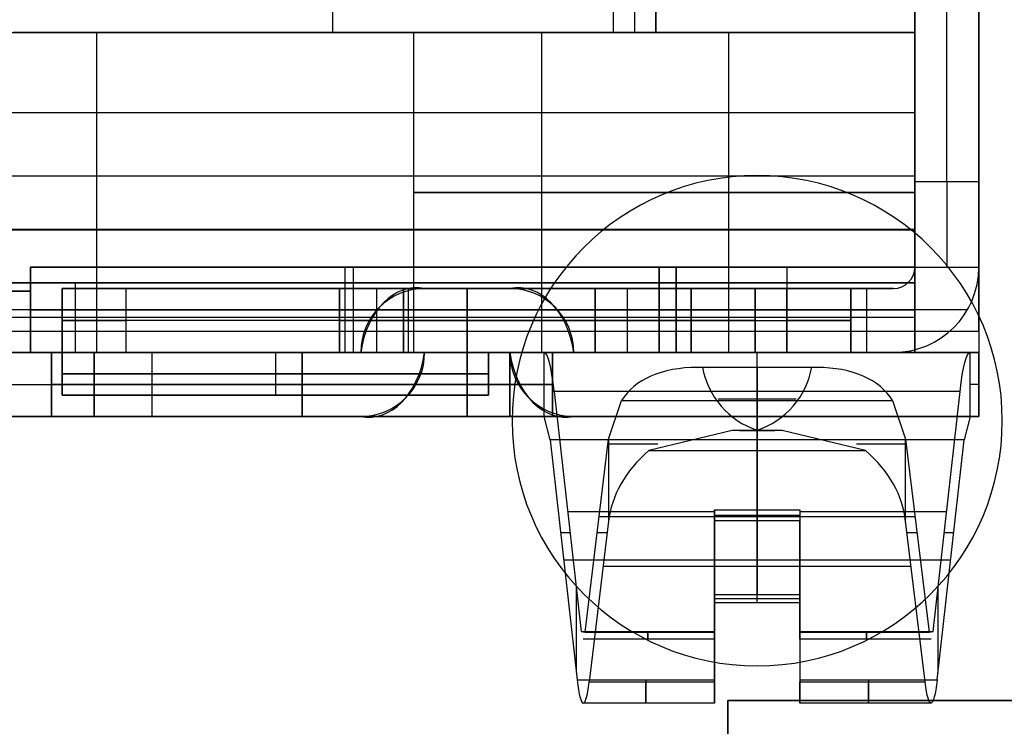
# Model space of a CAD drawing. Extents: x -64 to 57, y 4 to 161.
# Tile 25 of 256: x -50.68 to -46.06, y 29.65 to 32.97. Entities that reach past the tile are written whole.
import ezdxf

# ---------------------------------------------------------------- set-up
doc = ezdxf.new("R2010")
doc.units = 0
doc.layers.add('DEFAULT', color=7, linetype='CONTINUOUS')

msp = doc.modelspace()

# ---------------------------------------------------------------- linework, layer by layer
at = {"layer": 'DEFAULT'}
for p, q in [((-46.1771, 31.5065, 52.7366), (-46.1771, 43.8065, 52.7366)), ((-46.1771, 43.8065, 53.0366), (-46.1771, 31.5065, 53.0366)), ((-48.7771, 31.7065, 46.1166), (-48.7771, 31.7065, 45.7166)), ((-48.7771, 31.7065, 45.7166), (-48.3771, 31.7065, 45.7166)), ((-48.7771, 31.7065, 46.1166), (-48.3771, 31.7065, 46.1166)), ((-48.7771, 31.7065, 45.9166), (-48.3771, 31.7065, 45.9166)), ((-48.5771, 31.7065, 45.7166), (-48.5771, 31.7065, 46.1166)), ((-48.3771, 31.7065, 45.7166), (-48.3771, 31.7065, 46.1166)), ((-62.8671, 31.5065, 53.0366), (-46.1771, 31.5065, 53.0366)), ((-62.8671, 31.5065, 52.7366), (-46.1771, 31.5065, 52.7366)), ((-46.1771, 31.4065, 52.6366), (-62.8671, 31.4065, 52.6366)), ((-62.8671, 31.4065, 45.0666), (-46.1771, 31.4065, 45.0666)), ((-51.8971, 31.4065, 37.4966), (-48.2171, 31.4065, 37.4966)), ((-50.5271, 31.4065, 40.7866), (-50.5271, 31.4065, 41.8366)), ((-50.5271, 31.4065, 49.0366), (-50.5271, 31.4065, 50.0866)), ((-50.5271, 31.4065, 40.7866), (-50.5271, 31.1065, 40.7866)), ((-50.5271, 31.1065, 41.8366), (-50.5271, 31.4065, 41.8366)), ((-50.5271, 31.4065, 49.0366), (-50.5271, 31.1065, 49.0366)), ((-50.5271, 31.1065, 50.0866), (-50.5271, 31.4065, 50.0866)), ((-50.5271, 31.4065, 41.3116), (-50.5271, 31.1065, 41.3116)), ((-50.5271, 31.4065, 49.5616), (-50.5271, 31.1065, 49.5616)), ((-48.3771, 31.4065, 40.5866), (-50.3271, 31.4065, 40.5866)), ((-50.3271, 31.4065, 42.0366), (-48.3771, 31.4065, 42.0366)), ((-48.3771, 31.4065, 48.8366), (-50.3271, 31.4065, 48.8366)), ((-50.3271, 31.4065, 50.2866), (-48.3771, 31.4065, 50.2866)), ((-50.3271, 31.1065, 42.0366), (-50.3271, 31.4065, 42.0366)), ((-50.3271, 31.4065, 40.5866), (-50.3271, 31.1065, 40.5866)), ((-50.3271, 31.1065, 50.2866), (-50.3271, 31.4065, 50.2866)), ((-50.3271, 31.1065, 48.8366), (-50.3271, 31.4065, 48.8366)), ((-50.0571, 31.4065, 37.4966), (-50.0571, 31.1065, 37.4966)), ((-49.3521, 31.4065, 42.0366), (-49.3521, 31.1065, 42.0366)), ((-49.3521, 31.1065, 40.5866), (-49.3521, 31.4065, 40.5866)), ((-49.3521, 31.4065, 50.2866), (-49.3521, 31.1065, 50.2866)), ((-49.3521, 31.4065, 48.8366), (-49.3521, 31.1065, 48.8366)), ((-48.0771, 31.4065, 45.4166), (-49.0771, 31.4065, 45.4166)), ((-49.0771, 31.4065, 46.4166), (-48.0771, 31.4065, 46.4166)), ((-49.0771, 31.4065, 45.4166), (-49.0771, 31.4065, 46.4166)), ((-48.7771, 31.4065, 46.1166), (-48.3771, 31.4065, 46.1166)), ((-48.7771, 31.4065, 45.7166), (-48.7771, 31.4065, 46.1166)), ((-48.3771, 31.4065, 45.7166), (-48.7771, 31.4065, 45.7166)), ((-48.7771, 31.4065, 45.9166), (-48.3771, 31.4065, 45.9166)), ((-48.5771, 31.4065, 45.7166), (-48.5771, 31.4065, 46.1166)), ((-48.3771, 31.1065, 40.5866), (-48.3771, 31.4065, 40.5866)), ((-48.3771, 31.4065, 42.0366), (-48.3771, 31.1065, 42.0366)), ((-48.3771, 31.4065, 48.8366), (-48.3771, 31.1065, 48.8366)), ((-48.3771, 31.4065, 50.2866), (-48.3771, 31.1065, 50.2866)), ((-48.3771, 31.4065, 46.1166), (-48.3771, 31.4065, 45.7166)), ((-48.2171, 31.4065, 37.4966), (-46.2171, 31.4065, 37.4966)), ((-48.2171, 31.1065, 37.4966), (-48.2171, 31.4065, 37.4966)), ((-48.1771, 31.4065, 41.8366), (-48.1771, 31.4065, 40.7866)), ((-48.1771, 31.4065, 50.0866), (-48.1771, 31.4065, 49.0366)), ((-48.1771, 31.4065, 41.8366), (-48.1771, 31.1065, 41.8366)), ((-48.1771, 31.1065, 40.7866), (-48.1771, 31.4065, 40.7866)), ((-48.1771, 31.4065, 50.0866), (-48.1771, 31.1065, 50.0866)), ((-48.1771, 31.1065, 49.0366), (-48.1771, 31.4065, 49.0366)), ((-48.1771, 31.4065, 41.3116), (-48.1771, 31.1065, 41.3116)), ((-48.1771, 31.4065, 49.5616), (-48.1771, 31.1065, 49.5616)), ((-48.0771, 31.4065, 46.4166), (-48.0771, 31.4065, 45.4166)), ((-46.2171, 31.1065, 37.4966), (-46.2171, 31.4065, 37.4966)), ((-46.1771, 31.1065, 37.5766), (-46.1771, 31.4065, 37.5766)), ((-46.1771, 31.4065, 37.5766), (-46.1771, 31.4065, 52.6366)), ((-46.1771, 31.4065, 45.3066), (-46.1771, 31.1065, 45.3066)), ((-47.4973, 31.3359, 33.8152), (-47.4735, 31.3375, 33.8053)), ((-46.937, 31.3359, 33.8152), (-47.4973, 31.3359, 33.8152)), ((-47.4857, 31.3367, 33.8103), (-46.9486, 31.3367, 33.8103)), ((-47.4735, 31.3375, 33.8053), (-46.9608, 31.3375, 33.8053)), ((-47.2171, 31.3359, 33.8152), (-47.2171, 31.3375, 33.8053)), ((-47.2171, 31.0415, 33.7567), (-47.2171, 31.3375, 33.8053)), ((-46.9608, 31.3375, 33.8053), (-46.937, 31.3359, 33.8152)), ((-51.8971, 31.2565, 37.4966), (-48.2171, 31.2565, 37.4966)), ((-50.5271, 31.2565, 41.8366), (-50.5271, 31.2565, 40.7866)), ((-50.5271, 31.2565, 50.0866), (-50.5271, 31.2565, 49.0366)), ((-48.3771, 31.2565, 42.0366), (-50.3271, 31.2565, 42.0366)), ((-50.3271, 31.2565, 40.5866), (-48.3771, 31.2565, 40.5866)), ((-50.3271, 31.2565, 50.2866), (-48.3771, 31.2565, 50.2866)), ((-50.3271, 31.2565, 48.8366), (-48.3771, 31.2565, 48.8366)), ((-48.1771, 31.2565, 40.7866), (-48.1771, 31.2565, 41.8366)), ((-48.1771, 31.2565, 49.0366), (-48.1771, 31.2565, 50.0866)), ((-46.2651, 31.2234, 37.0055), (-48.1692, 31.2234, 37.0055)), ((-48.1692, 31.2234, 37.0055), (-48.0424, 30.098, 35.7065)), ((-47.4001, 31.1895, 33.781), (-47.0342, 31.1895, 33.781)), ((-47.2171, 31.2234, 37.0055), (-47.2171, 30.6682, 36.3646)), ((-46.3918, 30.098, 35.7065), (-46.2651, 31.2234, 37.0055)), ((-47.9138, 30.9993, 34.3887), (-47.8528, 31.1804, 34.1635)), ((-47.8528, 31.1804, 34.1635), (-46.5815, 31.1804, 34.1635)), ((-47.2171, 30.6167, 34.8646), (-47.2171, 31.1804, 34.1635)), ((-46.5815, 31.1804, 34.1635), (-46.5205, 30.9993, 34.3887)), ((-46.1771, 31.1065, 52.6366), (-62.8671, 31.1065, 52.6366)), ((-62.8671, 31.1065, 45.0666), (-46.1771, 31.1065, 45.0666)), ((-51.8971, 31.1065, 37.4966), (-48.2171, 31.1065, 37.4966)), ((-50.5271, 31.1065, 49.0366), (-50.5271, 31.1065, 50.0866)), ((-50.5271, 31.1065, 40.7866), (-50.5271, 31.1065, 41.8366)), ((-50.3271, 31.1065, 50.2866), (-48.3771, 31.1065, 50.2866)), ((-48.3771, 31.1065, 48.8366), (-50.3271, 31.1065, 48.8366)), ((-50.3271, 31.1065, 42.0366), (-48.3771, 31.1065, 42.0366)), ((-48.3771, 31.1065, 40.5866), (-50.3271, 31.1065, 40.5866)), ((-49.0771, 31.1065, 45.4166), (-49.0771, 31.1065, 46.4166)), ((-49.0771, 31.1065, 46.4166), (-48.0771, 31.1065, 46.4166)), ((-48.0771, 31.1065, 45.4166), (-49.0771, 31.1065, 45.4166)), ((-48.2171, 31.1065, 37.4966), (-46.2171, 31.1065, 37.4966)), ((-48.1884, 30.9966, 37.2019), (-48.2171, 31.1065, 37.4966)), ((-48.1771, 31.1065, 50.0866), (-48.1771, 31.1065, 49.0366)), ((-48.1771, 31.1065, 41.8366), (-48.1771, 31.1065, 40.7866)), ((-48.0771, 31.1065, 46.4166), (-48.0771, 31.1065, 45.4166)), ((-46.2171, 31.1065, 37.4966), (-46.2459, 30.9966, 37.2019)), ((-46.1771, 31.1065, 52.6366), (-46.1771, 31.1065, 37.5766)), ((-48.0237, 30.0945, 35.5143), (-47.9138, 30.9993, 34.3887)), ((-47.9138, 30.9993, 34.3887), (-47.9138, 30.6144, 34.3887)), ((-47.3343, 31.0399, 33.7666), (-47.7256, 30.9465, 33.9755)), ((-47.2171, 31.0415, 33.7567), (-47.3343, 31.0399, 33.7666)), ((-47.1, 31.0399, 33.7666), (-47.3343, 31.0399, 33.7666)), ((-47.3001, 31.0407, 33.7616), (-47.1342, 31.0407, 33.7616)), ((-47.1, 31.0399, 33.7666), (-47.2171, 31.0415, 33.7567)), ((-47.2171, 31.0399, 33.7666), (-47.2171, 31.0415, 33.7567)), ((-46.7087, 30.9465, 33.9755), (-47.1, 31.0399, 33.7666)), ((-46.5205, 30.6144, 34.3887), (-46.5205, 30.9993, 34.3887)), ((-46.5205, 30.9993, 34.3887), (-46.4106, 30.0945, 35.5143)), ((-46.2459, 30.9966, 37.2019), (-48.1884, 30.9966, 37.2019)), ((-48.1884, 30.9966, 37.2019), (-48.0616, 29.8713, 35.9029)), ((-47.2171, 30.9966, 37.2019), (-47.2171, 30.2713, 36.3646)), ((-46.3727, 29.8713, 35.9029), (-46.2459, 30.9966, 37.2019)), ((-47.7256, 30.9465, 33.9755), (-46.7087, 30.9465, 33.9755)), ((-47.2171, 30.2318, 34.8646), (-47.2171, 30.9465, 33.9755)), ((-48.1058, 30.6607, 36.356), (-47.4171, 30.6607, 36.356)), ((-47.9578, 30.6374, 34.8389), (-46.4765, 30.6374, 34.8389)), ((-47.4171, 30.6682, 36.3646), (-47.0171, 30.6682, 36.3646)), ((-47.4171, 30.2588, 35.8921), (-47.4171, 30.6682, 36.3646)), ((-47.4171, 30.6682, 36.3646), (-47.4171, 30.6167, 34.8646)), ((-47.4171, 30.6425, 35.6146), (-47.4171, 30.2516, 35.6146)), ((-47.4171, 30.6425, 35.6146), (-47.0171, 30.6425, 35.6146)), ((-47.2171, 30.6167, 34.8646), (-47.2171, 30.6682, 36.3646)), ((-47.0171, 30.6682, 36.3646), (-47.0171, 30.2588, 35.8921)), ((-47.0171, 30.6682, 36.3646), (-47.0171, 30.6167, 34.8646)), ((-47.0171, 30.6607, 36.356), (-46.3285, 30.6607, 36.356)), ((-47.0171, 30.6425, 35.6146), (-47.0171, 30.2516, 35.6146)), ((-47.9138, 30.6144, 34.3887), (-48.0053, 29.8607, 35.3263)), ((-47.4171, 30.6167, 34.8646), (-47.4171, 30.244, 35.3283)), ((-47.0171, 30.6167, 34.8646), (-47.4171, 30.6167, 34.8646)), ((-47.0171, 30.244, 35.3283), (-47.0171, 30.6167, 34.8646)), ((-46.4289, 29.8607, 35.3263), (-46.5205, 30.6144, 34.3887)), ((-48.1395, 30.5623, 36.7006), (-48.0948, 30.5623, 36.2424)), ((-47.9669, 30.5623, 34.9323), (-47.9202, 30.5623, 34.4535)), ((-46.5141, 30.5623, 34.4535), (-46.4674, 30.5623, 34.9323)), ((-46.3395, 30.5623, 36.2424), (-46.2948, 30.5623, 36.7006)), ((-47.4171, 30.4561, 36.1198), (-47.4171, 30.4561, 35.0645)), ((-47.0171, 30.4561, 36.1198), (-47.0171, 30.4561, 35.0645)), ((-48.125, 30.4339, 36.5524), (-46.3093, 30.4339, 36.5524)), ((-47.9394, 30.4036, 34.6509), (-46.4949, 30.4036, 34.6509)), ((-48.0655, 30.3026, 35.9426), (-48.0655, 29.9057, 35.9426)), ((-47.4171, 29.8713, 35.9029), (-47.4171, 30.2713, 36.3646)), ((-47.4171, 30.2713, 36.3646), (-47.0171, 30.2713, 36.3646)), ((-47.4171, 30.2588, 35.8921), (-47.4171, 30.2713, 36.3646)), ((-47.4171, 30.098, 35.7065), (-47.4171, 30.2588, 35.8921)), ((-47.4171, 30.244, 35.3283), (-47.4171, 30.2588, 35.8921)), ((-47.2171, 30.2318, 34.8646), (-47.2171, 30.2713, 36.3646)), ((-47.0171, 30.2713, 36.3646), (-47.0171, 29.8713, 35.9029)), ((-47.0171, 30.2713, 36.3646), (-47.0171, 30.2588, 35.8921)), ((-47.0171, 30.2588, 35.8921), (-47.0171, 30.098, 35.7065)), ((-47.0171, 30.244, 35.3283), (-47.0171, 30.2588, 35.8921)), ((-46.3688, 30.3026, 35.9426), (-46.3688, 29.9057, 35.9426)), ((-47.4171, 30.2516, 35.6146), (-47.0171, 30.2516, 35.6146)), ((-47.4171, 30.2318, 34.8646), (-47.4171, 30.244, 35.3283)), ((-47.4171, 30.244, 35.3283), (-47.4171, 30.0945, 35.5143)), ((-47.0171, 30.2318, 34.8646), (-47.4171, 30.2318, 34.8646)), ((-47.4171, 29.8607, 35.3263), (-47.4171, 30.2318, 34.8646)), ((-47.0171, 30.244, 35.3283), (-47.0171, 30.2318, 34.8646)), ((-47.0171, 30.0945, 35.5143), (-47.0171, 30.244, 35.3283)), ((-47.0171, 30.2318, 34.8646), (-47.0171, 29.8607, 35.3263)), ((-48.0424, 30.098, 35.7065), (-47.4171, 30.098, 35.7065)), ((-48.0424, 30.098, 35.7065), (-48.0237, 30.0945, 35.5143)), ((-48.0237, 30.0945, 35.5143), (-47.4171, 30.0945, 35.5143)), ((-47.0171, 30.098, 35.7065), (-46.3918, 30.098, 35.7065)), ((-47.0171, 30.0945, 35.5143), (-46.4106, 30.0945, 35.5143)), ((-46.4106, 30.0945, 35.5143), (-46.3918, 30.098, 35.7065)), ((-47.4171, 30.0614, 35.6083), (-48.0329, 30.0614, 35.6083)), ((-47.4171, 30.0615, 35.6146), (-47.4171, 29.7615, 35.6146)), ((-47.0171, 30.0615, 35.6146), (-47.0171, 29.7615, 35.6146)), ((-46.4014, 30.0614, 35.6083), (-47.0171, 30.0614, 35.6083)), ((-47.4171, 29.9483, 35.2173), (-47.4171, 29.9483, 35.9919)), ((-47.0171, 29.9483, 35.9919), (-47.0171, 29.9483, 35.2173)), ((-48.0616, 29.8713, 35.9029), (-47.4171, 29.8713, 35.9029)), ((-48.0053, 29.8607, 35.3263), (-47.4171, 29.8607, 35.3263)), ((-47.0171, 29.8713, 35.9029), (-46.3727, 29.8713, 35.9029)), ((-47.0171, 29.8607, 35.3263), (-46.4289, 29.8607, 35.3263)), ((-47.4171, 29.7614, 35.6083), (-48.0329, 29.7614, 35.6083)), ((-46.4014, 29.7614, 35.6083), (-47.0171, 29.7614, 35.6083))]:
    msp.add_line(p, q, dxfattribs=at)
at = {"layer": 'DEFAULT', "color": 254}
for p, q in [((-46.4771, 43.5065, 39.2316), (-46.4771, 31.8065, 39.2316)), ((-46.4771, 31.8065, 45.7841), (-46.4771, 43.5065, 45.7841)), ((-46.1771, 31.8065, 39.2316), (-46.1771, 43.5065, 39.2316)), ((-46.1771, 31.8065, 45.7841), (-46.1771, 43.5065, 45.7841)), ((-47.8921, 42.4065, 52.3366), (-47.8921, 32.9065, 52.3366)), ((-47.7921, 42.4065, 52.2366), (-47.7921, 32.9065, 52.2366)), ((-47.6921, 32.9065, 51.4966), (-47.6921, 42.4065, 51.4966)), ((-47.6921, 32.9065, 52.1366), (-47.6921, 42.4065, 52.1366)), ((-47.6921, 42.4065, 51.8166), (-47.6921, 32.9065, 51.8166)), ((-46.4771, 32.2065, 52.3366), (-46.4771, 34.1565, 52.3366)), ((-46.3271, 32.2065, 52.3366), (-46.3271, 34.1565, 52.3366)), ((-46.1771, 34.1565, 52.3366), (-46.1771, 32.2065, 52.3366)), ((-49.2096, 33.8154, 40.0966), (-49.2096, 32.9065, 40.0966)), ((-46.4771, 32.9065, 40.0966), (-46.4771, 33.6315, 40.0966)), ((-46.4771, 33.6315, 38.0966), (-46.4771, 32.2337, 38.0966)), ((-51.9421, 32.9065, 51.4966), (-48.7679, 32.9065, 51.4966)), ((-51.9421, 32.9065, 40.0966), (-46.4771, 32.9065, 40.0966)), ((-51.9421, 32.9065, 45.7966), (-46.4771, 32.9065, 45.7966)), ((-50.7071, 32.9065, 52.3366), (-47.8921, 32.9065, 52.3366)), ((-46.4771, 32.9065, 52.7366), (-50.7071, 32.9065, 52.7366)), ((-50.3171, 32.9065, 52.7366), (-50.3171, 31.6065, 52.7366)), ((-49.2096, 32.9065, 40.0966), (-49.2096, 32.9065, 51.4966)), ((-48.8271, 31.4065, 51.2366), (-48.8271, 32.9065, 51.2366)), ((-48.7679, 32.9065, 51.4966), (-47.6921, 32.9065, 51.4966)), ((-47.6921, 32.9065, 51.6666), (-48.6456, 32.9065, 51.6666)), ((-48.5921, 32.9065, 52.3366), (-48.5921, 32.9065, 52.7366)), ((-48.23, 32.9065, 51.4966), (-48.23, 32.9065, 51.8366)), ((-47.6921, 32.9065, 51.8366), (-48.2271, 32.9065, 51.8366)), ((-46.4771, 32.9065, 50.6366), (-48.2271, 32.9065, 50.6366)), ((-48.2271, 31.4065, 50.6366), (-48.2271, 32.9065, 50.6366)), ((-48.2271, 31.4065, 51.8366), (-48.2271, 32.9065, 51.8366)), ((-47.8921, 32.9065, 52.3366), (-47.6921, 32.9065, 52.1366)), ((-47.8421, 32.9065, 52.2866), (-46.4771, 32.9065, 52.2866)), ((-47.6921, 32.9065, 51.8366), (-47.6921, 32.9065, 52.1366)), ((-47.6921, 32.9065, 51.4966), (-47.6921, 32.9065, 51.8366)), ((-47.6921, 32.9065, 51.8366), (-46.4771, 32.9065, 51.8366)), ((-47.3521, 32.9065, 50.6366), (-47.3521, 31.8065, 50.6366)), ((-47.3521, 32.9065, 51.8366), (-47.3521, 31.4065, 51.8366)), ((-46.4771, 32.9065, 40.0966), (-46.4771, 32.9065, 50.6366)), ((-46.4771, 32.9065, 50.6366), (-46.4771, 31.8065, 50.6366)), ((-46.4771, 32.9065, 51.8366), (-46.4771, 32.9065, 52.7366)), ((-46.4771, 32.9065, 52.7366), (-46.4771, 31.6065, 52.7366)), ((-46.4771, 32.9065, 51.8366), (-46.4771, 31.4065, 51.8366)), ((-46.4771, 32.9065, 44.1666), (-46.4771, 31.8065, 44.1666)), ((-46.4771, 32.9065, 52.2866), (-46.4771, 31.4065, 52.2866)), ((-54.1571, 32.5315, 52.7366), (-46.4771, 32.5315, 52.7366)), ((-46.4771, 32.519, 50.6366), (-46.4771, 32.519, 38.0966)), ((-46.4771, 32.2337, 38.0966), (-59.2471, 32.2337, 38.0966)), ((-46.4771, 32.2337, 37.6966), (-59.2471, 32.2337, 37.6966)), ((-46.4771, 32.2337, 37.8966), (-59.2471, 32.2337, 37.8966)), ((-46.4771, 32.2337, 37.6966), (-46.4771, 31.7337, 37.6966)), ((-46.4771, 32.2337, 38.0966), (-46.4771, 32.2337, 37.6966)), ((-46.1771, 32.2065, 52.3366), (-46.4771, 32.2065, 52.3366)), ((-48.2271, 32.1565, 50.6366), (-46.4771, 32.1565, 50.6366)), ((-46.4771, 32.1565, 51.8366), (-48.2271, 32.1565, 51.8366)), ((-46.4771, 32.1565, 52.7366), (-46.4771, 32.1565, 51.8366)), ((-46.4771, 31.9815, 46.6666), (-62.6771, 31.9815, 46.6666)), ((-62.6771, 31.9815, 45.1666), (-46.4771, 31.9815, 45.1666)), ((-46.4771, 31.9815, 45.9166), (-62.6771, 31.9815, 45.9166)), ((-46.4771, 31.9837, 37.6966), (-54.3571, 31.9837, 37.6966)), ((-46.4771, 31.9815, 46.6666), (-46.4771, 31.8065, 46.6666)), ((-46.4771, 31.9815, 45.1666), (-46.4771, 31.9815, 46.6666)), ((-46.4771, 31.8065, 45.1666), (-46.4771, 31.9815, 45.1666)), ((-47.5971, 31.8065, 48.3366), (-50.6271, 31.8065, 48.3366)), ((-50.6271, 31.8065, 48.3366), (-50.6271, 31.8065, 46.6666)), ((-50.6271, 31.8065, 46.6666), (-46.4771, 31.8065, 46.6666)), ((-46.4771, 31.8065, 45.1666), (-50.6271, 31.8065, 45.1666)), ((-50.6271, 31.8065, 45.1666), (-50.6271, 31.8065, 43.5166)), ((-50.6271, 31.8065, 43.5166), (-47.6771, 31.8065, 43.5166)), ((-50.6271, 31.4065, 48.3366), (-50.6271, 31.8065, 48.3366)), ((-50.6271, 31.8065, 46.6666), (-50.6271, 31.4065, 46.6666)), ((-50.6271, 31.4065, 43.5166), (-50.6271, 31.8065, 43.5166)), ((-50.6271, 31.4065, 45.1666), (-50.6271, 31.8065, 45.1666)), ((-50.6271, 31.8065, 47.5016), (-50.6271, 31.4065, 47.5016)), ((-50.6271, 31.8065, 44.3416), (-50.6271, 31.4065, 44.3416)), ((-49.1521, 31.8065, 43.5166), (-49.1521, 31.4065, 43.5166)), ((-49.1121, 31.8065, 48.3366), (-49.1121, 31.4065, 48.3366)), ((-48.5521, 31.8065, 46.6666), (-48.5521, 31.8065, 48.3366)), ((-48.5521, 31.8065, 43.5166), (-48.5521, 31.8065, 45.1666)), ((-47.6771, 31.8065, 39.0166), (-46.4771, 31.8065, 39.0166)), ((-47.6771, 31.8065, 43.5166), (-47.6771, 31.8065, 39.0166)), ((-47.6771, 31.4065, 39.0166), (-47.6771, 31.8065, 39.0166)), ((-47.6771, 31.4065, 43.5166), (-47.6771, 31.8065, 43.5166)), ((-46.4771, 31.8065, 42.0916), (-47.6771, 31.8065, 42.0916)), ((-47.6771, 31.8065, 41.2666), (-47.6771, 31.4065, 41.2666)), ((-47.5971, 31.8065, 50.6366), (-47.5971, 31.4065, 50.6366)), ((-46.4771, 31.8065, 50.6366), (-47.5971, 31.8065, 50.6366)), ((-47.5971, 31.8065, 50.6366), (-47.5971, 31.8065, 48.3366)), ((-47.5971, 31.4065, 48.3366), (-47.5971, 31.8065, 48.3366)), ((-46.4771, 31.8065, 48.6516), (-47.5971, 31.8065, 48.6516)), ((-47.5971, 31.8065, 49.4866), (-47.5971, 31.4065, 49.4866)), ((-47.0771, 31.8065, 39.0166), (-47.0771, 31.4065, 39.0166)), ((-46.4771, 31.8065, 39.2316), (-46.4771, 31.8065, 51.9366)), ((-46.4771, 31.8065, 51.9366), (-46.1771, 31.8065, 51.9366)), ((-46.4771, 31.8065, 46.6666), (-46.4771, 31.8065, 50.6366)), ((-46.4771, 31.8065, 39.0166), (-46.4771, 31.8065, 45.1666)), ((-46.4771, 31.4065, 39.0166), (-46.4771, 31.8065, 39.0166)), ((-46.1771, 31.8065, 39.2316), (-46.1771, 31.8065, 51.9366)), ((-50.6271, 31.694, 46.6666), (-62.6771, 31.694, 46.6666)), ((-62.6771, 31.694, 45.1666), (-50.6271, 31.694, 45.1666)), ((-54.3571, 31.7337, 38.0966), (-46.4771, 31.7337, 38.0966)), ((-54.3571, 31.7337, 37.6966), (-46.4771, 31.7337, 37.6966)), ((-46.4771, 31.7337, 37.8966), (-54.3571, 31.7337, 37.8966)), ((-50.4771, 31.7065, 48.6366), (-50.4771, 31.7065, 43.3316)), ((-50.4771, 31.4065, 43.3316), (-50.4771, 31.7065, 43.3316)), ((-50.4771, 31.7065, 48.6366), (-50.4771, 31.4065, 48.6366)), ((-49.1771, 31.7065, 45.5841), (-50.4771, 31.7065, 45.5841)), ((-50.4771, 31.4065, 45.9841), (-50.4771, 31.7065, 45.9841)), ((-50.4171, 31.7337, 38.0966), (-50.4171, 31.4065, 38.0966)), ((-50.4171, 31.7337, 37.6966), (-50.4171, 31.7337, 38.0966)), ((-50.1771, 31.7065, 43.0316), (-47.5271, 31.7065, 43.0316)), ((-47.8271, 31.7065, 48.9366), (-50.1771, 31.7065, 48.9366)), ((-50.1771, 31.4065, 43.0316), (-50.1771, 31.7065, 43.0316)), ((-50.1771, 31.4065, 48.9366), (-50.1771, 31.7065, 48.9366)), ((-49.1771, 31.7065, 44.4816), (-49.1771, 31.7065, 47.1366)), ((-49.1771, 31.7065, 47.1366), (-49.1771, 31.4065, 47.1366)), ((-49.1771, 31.4065, 44.4816), (-49.1771, 31.7065, 44.4816)), ((-49.1771, 31.4065, 45.8091), (-49.1771, 31.7065, 45.8091)), ((-49.0021, 31.4065, 48.9366), (-49.0021, 31.7065, 48.9366)), ((-47.0771, 31.7065, 44.1816), (-48.8771, 31.7065, 44.1816)), ((-48.8771, 31.7065, 47.4366), (-47.0771, 31.7065, 47.4366)), ((-48.8771, 31.4065, 47.4366), (-48.8771, 31.7065, 47.4366)), ((-48.8771, 31.7065, 44.1816), (-48.8771, 31.4065, 44.1816)), ((-48.8521, 31.4065, 43.0316), (-48.8521, 31.7065, 43.0316)), ((-48.5271, 31.7065, 48.9366), (-48.5271, 31.7065, 47.4366)), ((-48.5271, 31.7065, 44.1816), (-48.5271, 31.7065, 43.0316)), ((-47.9771, 31.4065, 47.4366), (-47.9771, 31.7065, 47.4366)), ((-47.9771, 31.7065, 44.1816), (-47.9771, 31.4065, 44.1816)), ((-47.8271, 31.7065, 48.9366), (-47.8271, 31.4065, 48.9366)), ((-47.5271, 31.4065, 39.5316), (-47.5271, 31.7065, 39.5316)), ((-47.5271, 31.7065, 43.0316), (-47.5271, 31.7065, 39.5316)), ((-47.5271, 31.7065, 51.6366), (-47.5271, 31.7065, 49.2366)), ((-47.5271, 31.7065, 51.6366), (-47.5271, 31.4065, 51.6366)), ((-47.5271, 31.4065, 49.2366), (-47.5271, 31.7065, 49.2366)), ((-47.5271, 31.4065, 43.0316), (-47.5271, 31.7065, 43.0316)), ((-47.5271, 31.4065, 50.4366), (-47.5271, 31.7065, 50.4366)), ((-47.5271, 31.4065, 41.2816), (-47.5271, 31.7065, 41.2816)), ((-47.2271, 31.7065, 39.2316), (-47.2271, 31.4065, 39.2316)), ((-46.5771, 31.7065, 39.2316), (-47.2271, 31.7065, 39.2316)), ((-47.2271, 31.4065, 51.9366), (-47.2271, 31.7065, 51.9366)), ((-47.2271, 31.7065, 51.9366), (-46.5771, 31.7065, 51.9366)), ((-47.0771, 31.7065, 47.4366), (-47.0771, 31.4065, 47.4366)), ((-47.0771, 31.4065, 44.1816), (-47.0771, 31.7065, 44.1816)), ((-46.7771, 31.7065, 47.1366), (-46.7771, 31.7065, 44.4816)), ((-46.7771, 31.7065, 44.4816), (-46.7771, 31.4065, 44.4816)), ((-46.7771, 31.4065, 47.1366), (-46.7771, 31.7065, 47.1366)), ((-46.5771, 31.7065, 45.5841), (-46.7771, 31.7065, 45.5841)), ((-46.7771, 31.4065, 45.8091), (-46.7771, 31.7065, 45.8091)), ((-46.7021, 31.4065, 39.2316), (-46.7021, 31.7065, 39.2316)), ((-46.7021, 31.4065, 51.9366), (-46.7021, 31.7065, 51.9366)), ((-46.5771, 31.7065, 51.9366), (-46.5771, 31.7065, 39.2316)), ((-46.4771, 31.7337, 38.0966), (-46.4771, 31.4065, 38.0966)), ((-46.4771, 31.7337, 37.6966), (-46.4771, 31.7337, 38.0966)), ((-46.4771, 31.6065, 52.7366), (-54.1571, 31.6065, 52.7366)), ((-50.6271, 31.6065, 48.3366), (-50.6271, 31.6065, 46.6666)), ((-47.5971, 31.6065, 48.3366), (-50.6271, 31.6065, 48.3366)), ((-50.6271, 31.6065, 43.5166), (-47.6771, 31.6065, 43.5166)), ((-50.6271, 31.6065, 45.1666), (-50.6271, 31.6065, 43.5166)), ((-47.6771, 31.6065, 39.0166), (-46.4771, 31.6065, 39.0166)), ((-47.6771, 31.6065, 43.5166), (-47.6771, 31.6065, 39.0166)), ((-47.5971, 31.6065, 50.6366), (-47.5971, 31.6065, 48.3366)), ((-46.2307, 31.6065, 51.9366), (-47.2271, 31.6065, 51.9366)), ((-46.4771, 31.5701, 38.0966), (-54.3538, 31.5701, 38.0966)), ((-50.4771, 31.5565, 48.6366), (-50.4771, 31.5565, 43.3316)), ((-47.5271, 31.5565, 43.0316), (-50.1771, 31.5565, 43.0316)), ((-47.8271, 31.5565, 48.9366), (-50.1771, 31.5565, 48.9366)), ((-49.1771, 31.5565, 47.1366), (-49.1771, 31.5565, 44.4816)), ((-48.8771, 31.5565, 47.4366), (-47.0771, 31.5565, 47.4366)), ((-48.8771, 31.5565, 44.1816), (-47.0771, 31.5565, 44.1816)), ((-47.5271, 31.5565, 51.6366), (-47.5271, 31.5565, 49.2366)), ((-47.5271, 31.5565, 39.5316), (-47.5271, 31.5565, 43.0316)), ((-46.7771, 31.5565, 44.4816), (-46.7771, 31.5565, 47.1366)), ((-62.6771, 31.4065, 46.6666), (-50.6271, 31.4065, 46.6666)), ((-50.6271, 31.4065, 45.1666), (-62.6771, 31.4065, 45.1666)), ((-46.4771, 31.4065, 38.0966), (-54.1571, 31.4065, 38.0966)), ((-54.1571, 31.4065, 52.5366), (-46.4771, 31.4065, 52.5366)), ((-50.4771, 31.4065, 41.6316), (-54.1571, 31.4065, 41.6316)), ((-50.4771, 31.4065, 49.6016), (-54.1571, 31.4065, 49.6016)), ((-50.6271, 31.4065, 46.6666), (-50.6271, 31.4065, 48.3366)), ((-50.6271, 31.4065, 48.3366), (-47.5971, 31.4065, 48.3366)), ((-47.6771, 31.4065, 43.5166), (-50.6271, 31.4065, 43.5166)), ((-50.6271, 31.4065, 43.5166), (-50.6271, 31.4065, 45.1666)), ((-50.4771, 31.4065, 48.6366), (-50.4771, 31.4065, 43.3316)), ((-49.1771, 31.4065, 45.5841), (-50.4771, 31.4065, 45.5841)), ((-50.4771, 31.4065, 41.8894), (-50.4771, 31.4065, 40.8894)), ((-48.4771, 31.4065, 41.8894), (-50.4771, 31.4065, 41.8894)), ((-50.4771, 31.4065, 40.8894), (-48.4771, 31.4065, 40.8894)), ((-50.4771, 31.4065, 50.0866), (-50.4771, 31.4065, 49.0866)), ((-48.4771, 31.4065, 50.0866), (-50.4771, 31.4065, 50.0866)), ((-50.4771, 31.4065, 49.0866), (-48.4771, 31.4065, 49.0866)), ((-50.4771, 31.2065, 40.8894), (-50.4771, 31.4065, 40.8894)), ((-50.4771, 31.2065, 41.8894), (-50.4771, 31.4065, 41.8894)), ((-50.4771, 31.2065, 49.0866), (-50.4771, 31.4065, 49.0866)), ((-50.4771, 31.2065, 50.0866), (-50.4771, 31.4065, 50.0866)), ((-50.4771, 31.4065, 41.3894), (-50.4771, 31.2065, 41.3894)), ((-50.4771, 31.4065, 49.5866), (-50.4771, 31.2065, 49.5866)), ((-47.5271, 31.4065, 43.0316), (-50.1771, 31.4065, 43.0316)), ((-47.8271, 31.4065, 48.9366), (-50.1771, 31.4065, 48.9366)), ((-49.4771, 31.4065, 40.8894), (-49.4771, 31.2065, 40.8894)), ((-49.4771, 31.4065, 41.8894), (-49.4771, 31.2065, 41.8894)), ((-49.4771, 31.4065, 49.0866), (-49.4771, 31.2065, 49.0866)), ((-49.4771, 31.4065, 50.0866), (-49.4771, 31.2065, 50.0866)), ((-49.1771, 31.4065, 47.1366), (-49.1771, 31.4065, 44.4816)), ((-47.0771, 31.4065, 47.4366), (-48.8771, 31.4065, 47.4366)), ((-48.8771, 31.4065, 44.1816), (-47.0771, 31.4065, 44.1816)), ((-48.5271, 31.4065, 48.9366), (-48.5271, 31.4065, 47.4366)), ((-48.5271, 31.4065, 44.1816), (-48.5271, 31.4065, 43.0316)), ((-48.4771, 31.4065, 40.8894), (-48.4771, 31.4065, 41.8894)), ((-48.4771, 31.4065, 49.0866), (-48.4771, 31.4065, 50.0866)), ((-48.4771, 31.4065, 40.8894), (-48.4771, 31.2065, 40.8894)), ((-48.4771, 31.2065, 41.8894), (-48.4771, 31.4065, 41.8894)), ((-48.4771, 31.4065, 49.0866), (-48.4771, 31.2065, 49.0866)), ((-48.4771, 31.2065, 50.0866), (-48.4771, 31.4065, 50.0866)), ((-47.6771, 31.4065, 41.6316), (-48.4771, 31.4065, 41.6316)), ((-47.5971, 31.4065, 49.6016), (-48.4771, 31.4065, 49.6016)), ((-48.4771, 31.4065, 41.3894), (-48.4771, 31.2065, 41.3894)), ((-48.4771, 31.4065, 49.5866), (-48.4771, 31.2065, 49.5866)), ((-47.5971, 31.4065, 50.6366), (-48.2271, 31.4065, 50.6366)), ((-46.4771, 31.4065, 51.8366), (-48.2271, 31.4065, 51.8366)), ((-46.4771, 31.4065, 39.0166), (-47.6771, 31.4065, 39.0166)), ((-47.6771, 31.4065, 39.0166), (-47.6771, 31.4065, 43.5166)), ((-47.5971, 31.4065, 48.3366), (-47.5971, 31.4065, 50.6366)), ((-47.5271, 31.4065, 51.6366), (-47.5271, 31.4065, 49.2366)), ((-47.5271, 31.4065, 39.5316), (-47.5271, 31.4065, 43.0316)), ((-47.2271, 31.4065, 39.2316), (-46.5771, 31.4065, 39.2316)), ((-46.5771, 31.4065, 51.9366), (-47.2271, 31.4065, 51.9366)), ((-46.7771, 31.4065, 44.4816), (-46.7771, 31.4065, 47.1366)), ((-46.5771, 31.4065, 45.5841), (-46.7771, 31.4065, 45.5841)), ((-46.5771, 31.4065, 39.2316), (-46.5771, 31.4065, 51.9366)), ((-46.4771, 31.4065, 38.0966), (-46.4771, 31.4065, 39.0166)), ((-46.4771, 31.4065, 52.5366), (-46.4771, 31.4065, 51.8366)), ((-50.4771, 31.3065, 40.8894), (-48.4771, 31.3065, 40.8894)), ((-50.4771, 31.3065, 41.8894), (-50.4771, 31.3065, 40.8894)), ((-48.4771, 31.3065, 41.8894), (-50.4771, 31.3065, 41.8894)), ((-50.4771, 31.3065, 49.0866), (-48.4771, 31.3065, 49.0866)), ((-50.4771, 31.3065, 50.0866), (-50.4771, 31.3065, 49.0866)), ((-48.4771, 31.3065, 50.0866), (-50.4771, 31.3065, 50.0866)), ((-48.4771, 31.3065, 40.8894), (-48.4771, 31.3065, 41.8894)), ((-48.4771, 31.3065, 49.0866), (-48.4771, 31.3065, 50.0866)), ((-48.4771, 31.2065, 40.8894), (-50.4771, 31.2065, 40.8894)), ((-50.4771, 31.2065, 40.8894), (-50.4771, 31.2065, 41.8894)), ((-50.4771, 31.2065, 41.8894), (-48.4771, 31.2065, 41.8894)), ((-48.4771, 31.2065, 49.0866), (-50.4771, 31.2065, 49.0866)), ((-50.4771, 31.2065, 49.0866), (-50.4771, 31.2065, 50.0866)), ((-50.4771, 31.2065, 50.0866), (-48.4771, 31.2065, 50.0866)), ((-48.4771, 31.2065, 41.3894), (-50.4771, 31.2065, 41.3894)), ((-48.4771, 31.2065, 49.5866), (-50.4771, 31.2065, 49.5866)), ((-49.4771, 31.2065, 41.8894), (-49.4771, 31.2065, 40.8894)), ((-49.4771, 31.2065, 50.0866), (-49.4771, 31.2065, 49.0866)), ((-48.4771, 31.2065, 41.8894), (-48.4771, 31.2065, 40.8894)), ((-48.4771, 31.2065, 50.0866), (-48.4771, 31.2065, 49.0866))]:
    msp.add_line(p, q, dxfattribs=at)
at = {"layer": 'DEFAULT', "color": 156}
for p, q in [((-47.2169, 32.2362, 37.5166), (-47.2169, 32.2362, 35.8806)), ((-48.3669, 31.0862, 37.5166), (-48.3669, 31.0862, 35.8806)), ((-46.0669, 31.0862, 35.8806), (-46.0669, 31.0862, 37.5166)), ((-47.2169, 29.9362, 37.5166), (-47.2169, 29.9362, 35.8806))]:
    msp.add_line(p, q, dxfattribs=at)
at = {"layer": 'DEFAULT', "color": 8}
for p, q in [((-47.354, 25.774, 33.2306), (-47.354, 29.774, 33.2306)), ((-47.354, 29.774, 33.2306), (-41.779, 29.774, 33.2306)), ((-47.354, 29.774, 35.8806), (-47.354, 29.774, 33.2306)), ((-41.779, 29.774, 35.8806), (-47.354, 29.774, 35.8806)), ((-47.354, 29.774, 35.8806), (-47.354, 25.774, 35.8806)), ((-47.354, 29.774, 34.5556), (-41.779, 29.774, 34.5556)), ((-47.354, 25.774, 34.5556), (-47.354, 29.774, 34.5556))]:
    msp.add_line(p, q, dxfattribs=at)
at = {"layer": 'DEFAULT', "color": 254, "extrusion": (-1.19249e-08, 1, -2.16003e-16)}
for centre, start, end in [((48.2271, 51.2366, 32.9065), 270, 25.6793), ((48.2271, 51.2366, 32.9065), 25.6793, 90), ((48.2271, 51.2366, 31.4065), 270, 90)]:
    msp.add_arc(centre, 0.6, start, end, dxfattribs=at)
at = {"layer": 'DEFAULT', "color": 156}
for centre, start, end in [((-47.2169, 31.0862, 37.5166), 0, 180), ((-47.2169, 31.0862, 35.8806), 0, 180), ((-47.2169, 31.0862, 36.6986), 0, 180), ((-47.2169, 31.0862, 37.5166), 180, 360), ((-47.2169, 31.0862, 35.8806), 180, 360), ((-47.2169, 31.0862, 36.6986), 180, 0)]:
    msp.add_arc(centre, 1.15, start, end, dxfattribs=at)
at = {"layer": 'DEFAULT', "color": 254, "extrusion": (1, 1.19249e-08, 9.2217e-16)}
msp.add_arc((32.2065, 51.9366, -46.4771), 0.4, 90, 180, dxfattribs=at)
at = {"layer": 'DEFAULT', "color": 254, "extrusion": (1, 1.19249e-08, 0)}
for centre, radius in [((32.2065, 51.9366, -46.3271), 0.4), ((31.6065, 52.5366, -50.3171), 0.2)]:
    msp.add_arc(centre, radius, 90, 180, dxfattribs=at)
at = {"layer": 'DEFAULT', "color": 254, "extrusion": (1, 1.19249e-08, 1.4988e-15)}
msp.add_arc((32.2065, 51.9366, -46.1771), 0.4, 90, 180, dxfattribs=at)
at = {"layer": 'DEFAULT', "color": 254, "extrusion": (-1.19249e-08, 1, 0)}
for centre, radius, start, end in [((48.2271, 51.2366, 32.1565), 0.6, 270, 90), ((50.1771, 43.3316, 31.5565), 0.3, 270, 360), ((50.1771, 48.6366, 31.5565), 0.3, 0, 90), ((48.8771, 47.1366, 31.5565), 0.3, 0, 90), ((48.8771, 44.4816, 31.5565), 0.3, 270, 0), ((47.8271, 49.2366, 31.5565), 0.3, 180, 270), ((47.2271, 51.6366, 31.5565), 0.3, 0, 90), ((47.0771, 44.4816, 31.5565), 0.3, 180, 270), ((47.0771, 47.1366, 31.5565), 0.3, 90, 180)]:
    msp.add_arc(centre, radius, start, end, dxfattribs=at)
at = {"layer": 'DEFAULT', "color": 254}
for centre, radius in [((-46.5771, 31.8065, 39.2316), 0.1), ((-46.5771, 31.8065, 51.9366), 0.1), ((-46.5771, 31.8065, 39.2316), 0.4), ((-46.5771, 31.8065, 51.9366), 0.4), ((-46.5771, 31.8065, 45.5841), 0.1), ((-46.5771, 31.8065, 45.5841), 0.4)]:
    msp.add_arc(centre, radius, 270, 0, dxfattribs=at)
at = {"layer": 'DEFAULT', "color": 254, "extrusion": (-1.19249e-08, 1, -2.00728e-16)}
for centre, start, end in [((50.1771, 43.3316, 31.7065), 270, 0), ((48.8771, 47.1366, 31.7065), 0, 90), ((47.8271, 49.2366, 31.7065), 180, 270), ((47.2271, 51.6366, 31.7065), 0, 90), ((47.0771, 44.4816, 31.7065), 180, 270), ((47.0771, 47.1366, 31.7065), 90, 180), ((50.1771, 43.3316, 31.4065), 270, 0), ((48.8771, 47.1366, 31.4065), 0, 90), ((47.8271, 49.2366, 31.4065), 180, 270), ((47.2271, 51.6366, 31.4065), 0, 90), ((47.0771, 44.4816, 31.4065), 180, 270), ((47.0771, 47.1366, 31.4065), 90, 180)]:
    msp.add_arc(centre, 0.3, start, end, dxfattribs=at)
at = {"layer": 'DEFAULT', "color": 254, "extrusion": (-1.19249e-08, 1, 2.75987e-15)}
msp.add_arc((50.1771, 48.6366, 31.7065), 0.3, 0, 90, dxfattribs=at)
at = {"layer": 'DEFAULT', "color": 254, "extrusion": (-1.19249e-08, 1, -3.16132e-15)}
for centre in [(48.8771, 44.4816, 31.7065), (47.2271, 39.5316, 31.7065), (48.8771, 44.4816, 31.4065), (47.2271, 39.5316, 31.4065)]:
    msp.add_arc(centre, 0.3, 270, 0, dxfattribs=at)
at = {"layer": 'DEFAULT', "extrusion": (-0.707107, -1.94558e-07, 0.707107)}
msp.add_arc((-31.3308, -2.2167, 66.8171), 0.3794, 172.0451, 258.4837, dxfattribs=at)
at = {"layer": 'DEFAULT', "extrusion": (0.707107, -1.77694e-07, 0.707107)}
for centre, start, end in [((31.3307, 67.1525, -1.8813), 352.0451, 78.4837), ((31.4822, 67.4717, -1.8813), 172.0451, 258.4837)]:
    msp.add_arc(centre, 0.3794, start, end, dxfattribs=at)
at = {"layer": 'DEFAULT'}
for centre, start, end in [((-48.7771, 31.4065, 45.9166), 90, 180), ((-48.3771, 31.4065, 45.9166), 0, 90), ((-49.0771, 31.4065, 45.9166), 270, 0), ((-48.0771, 31.4065, 45.9166), 180, 270)]:
    msp.add_arc(centre, 0.3, start, end, dxfattribs=at)
at = {"layer": 'DEFAULT', "extrusion": (1, 1.19249e-08, 0)}
for centre, radius, start, end in [((31.4065, 45.7166, -48.5771), 0.3, 270, 0), ((31.4065, 46.1166, -48.5771), 0.3, 0, 90), ((31.4065, 46.4166, -48.5771), 0.3, 180, 270), ((31.4065, 45.4166, -48.5771), 0.3, 90, 180), ((30.6565, 37.4966, -47.2171), 0.75, 319.0973, 0), ((30.5958, 33.6936, -47.2171), 0.75, 9.3307, 38.7946), ((30.6565, 37.4966, -47.2171), 0.45, 319.0973, 0), ((30.5958, 33.6936, -47.2171), 0.45, 9.3307, 38.7946), ((30.2114, 35.6083, -47.7298), 0.15, 139.0973, 218.7946), ((30.2114, 35.6083, -46.7045), 0.15, 139.0973, 218.7946), ((30.2114, 35.6083, -47.7394), 0.45, 139.0973, 218.7946), ((30.2114, 35.6083, -47.4171), 0.45, 139.0973, 218.7946), ((30.2114, 35.6083, -47.0171), 0.45, 139.0973, 218.7946), ((30.2114, 35.6083, -46.6949), 0.45, 139.0973, 218.7946)]:
    msp.add_arc(centre, radius, start, end, dxfattribs=at)
at = {"layer": 'DEFAULT', "extrusion": (0.707107, 1.94558e-07, 0.707107)}
msp.add_arc((31.3308, 66.4818, -1.8813), 0.3794, 281.5163, 7.9549, dxfattribs=at)
at = {"layer": 'DEFAULT', "extrusion": (-0.707107, 1.77694e-07, 0.707107)}
for centre, start, end in [((-31.3307, -1.546, 66.8171), 101.5163, 187.9549), ((-31.4822, -1.2267, 66.8171), 281.5163, 7.9549)]:
    msp.add_arc(centre, 0.3794, start, end, dxfattribs=at)
at = {"layer": 'DEFAULT', "color": 254, "extrusion": (1, 1.19249e-08, 6.50634e-16)}
msp.add_arc((31.6065, 52.5366, -46.4771), 0.2, 90, 180, dxfattribs=at)
at = {"layer": 'DEFAULT', "color": 254, "extrusion": (-1.19249e-08, 1, -7.10543e-15)}
msp.add_arc((47.2271, 39.5316, 31.5565), 0.3, 270, 360, dxfattribs=at)
at = {"layer": 'DEFAULT', "extrusion": (1, 1.19249e-08, -4.44089e-15)}
msp.add_arc((31.5065, 52.6366, -46.1771), 0.4, 90, 180, dxfattribs=at)
at = {"layer": 'DEFAULT', "extrusion": (1, 1.19249e-08, -1.77636e-14)}
msp.add_arc((31.5065, 52.6366, -46.1771), 0.1, 90, 180, dxfattribs=at)
at = {"layer": 'DEFAULT', "extrusion": (-1.19249e-08, 1, -1.94496e-29)}
msp.add_arc((50.3271, 41.8366, 31.4065), 0.2, 0, 90, dxfattribs=at)
at = {"layer": 'DEFAULT', "extrusion": (-1.19249e-08, 1, 0)}
for centre, radius, start, end in [((50.3271, 40.7866, 31.4065), 0.2, 270, 360), ((50.3271, 50.0866, 31.4065), 0.2, 0, 90), ((50.3271, 49.0366, 31.4065), 0.2, 270, 360), ((48.3771, 40.7866, 31.4065), 0.2, 180, 270), ((48.3771, 41.8366, 31.4065), 0.2, 90, 180), ((48.3771, 49.0366, 31.4065), 0.2, 180, 270), ((48.3771, 50.0866, 31.4065), 0.2, 90, 180), ((50.3271, 41.8366, 31.2565), 0.2, 0, 90), ((50.3271, 40.7866, 31.2565), 0.2, 270, 0), ((50.3271, 50.0866, 31.2565), 0.2, 0, 90), ((50.3271, 49.0366, 31.2565), 0.2, 270, 0), ((48.3771, 40.7866, 31.2565), 0.2, 180, 270), ((48.3771, 41.8366, 31.2565), 0.2, 90, 180), ((48.3771, 49.0366, 31.2565), 0.2, 180, 270), ((48.3771, 50.0866, 31.2565), 0.2, 90, 180), ((46.2771, 37.5766, 31.2565), 0.1, 180, 233.1301), ((50.3271, 41.8366, 31.1065), 0.2, 0, 90), ((50.3271, 40.7866, 31.1065), 0.2, 270, 360), ((50.3271, 49.0366, 31.1065), 0.2, 270, 360), ((48.3771, 40.7866, 31.1065), 0.2, 180, 270), ((48.3771, 41.8366, 31.1065), 0.2, 90, 180), ((48.3771, 49.0366, 31.1065), 0.2, 180, 270), ((48.3771, 50.0866, 31.1065), 0.2, 90, 180), ((47.2171, 34.4567, 30.976), 0.7, 311.7472, 354.4259), ((47.2171, 34.4567, 30.976), 0.7, 185.5741, 228.2539)]:
    msp.add_arc(centre, radius, start, end, dxfattribs=at)
at = {"layer": 'DEFAULT', "color": 254, "extrusion": (-1.19249e-08, 1, 5.72046e-15)}
msp.add_arc((50.1771, 48.6366, 31.4065), 0.3, 0, 90, dxfattribs=at)
at = {"layer": 'DEFAULT', "extrusion": (-0.707107, -1.94561e-07, 0.707107)}
msp.add_arc((-31.4822, -2.5359, 66.8171), 0.3794, 352.0451, 78.4837, dxfattribs=at)
at = {"layer": 'DEFAULT', "extrusion": (0.707107, 1.94561e-07, 0.707107)}
msp.add_arc((31.4822, 66.1625, -1.8813), 0.3794, 101.5163, 187.9549, dxfattribs=at)
at = {"layer": 'DEFAULT', "extrusion": (0.995271, 1.18688e-08, 0.097133)}
msp.add_arc((30.6508, 42.0025, -44.347), 0.7557, 319.2578, 0.0171, dxfattribs=at)
at = {"layer": 'DEFAULT', "extrusion": (0.995271, 1.18682e-08, -0.097133)}
msp.add_arc((30.6508, 32.8298, -49.6408), 0.7557, 319.2578, 0.0171, dxfattribs=at)
at = {"layer": 'DEFAULT', "extrusion": (-1.19249e-08, 1, 8.52651e-15)}
msp.add_arc((46.2771, 37.5766, 31.4065), 0.1, 180, 233.1301, dxfattribs=at)
at = {"layer": 'DEFAULT', "extrusion": (0.296118, 0.722435, 0.624822)}
msp.add_arc((55.509, 20.0418, 29.7018), 0.5968, 302.9194, 354.7236, dxfattribs=at)
at = {"layer": 'DEFAULT', "extrusion": (1.93286e-09, -0.162132, 0.986769)}
msp.add_arc((-47.0916, 36.4707, 28.2772), 0.3877, 189.9285, 251.1054, dxfattribs=at)
at = {"layer": 'DEFAULT', "extrusion": (1.93376e-09, -0.162132, 0.986769)}
msp.add_arc((-47.3427, 36.4707, 28.2772), 0.3877, 288.8946, 350.0715, dxfattribs=at)
at = {"layer": 'DEFAULT', "extrusion": (-0.295987, 0.722557, 0.624743)}
msp.add_arc((31.88, -2.3264, 57.6605), 0.5968, 185.2857, 237.0867, dxfattribs=at)
at = {"layer": 'DEFAULT', "extrusion": (-1.19249e-08, 1, -2.71926e-31)}
msp.add_arc((50.3271, 50.0866, 31.1065), 0.2, 0, 90, dxfattribs=at)
at = {"layer": 'DEFAULT', "extrusion": (-1.19249e-08, 1, 2.13163e-14)}
msp.add_arc((46.2771, 37.5766, 31.1065), 0.1, 180, 233.1301, dxfattribs=at)
at = {"layer": 'DEFAULT', "extrusion": (-9.29323e-09, 0.779397, 0.626531)}
msp.add_arc((46.8874, 7.6876, 45.4064), 1.0285, 324.5765, 356.3179, dxfattribs=at)
at = {"layer": 'DEFAULT', "extrusion": (-9.29512e-09, 0.779397, 0.626531)}
msp.add_arc((47.5469, 7.6876, 45.4064), 1.0285, 183.6821, 215.4235, dxfattribs=at)
at = {"layer": 'DEFAULT', "extrusion": (1, 1.19249e-08, 1.65436e-24)}
msp.add_arc((30.2114, 35.6083, -47.4171), 0.15, 139.0973, 218.7946, dxfattribs=at)
at = {"layer": 'DEFAULT', "extrusion": (1, 1.19249e-08, 5.26161e-16)}
msp.add_arc((30.2114, 35.6083, -47.0171), 0.15, 139.0973, 218.7946, dxfattribs=at)
at = {"layer": 'DEFAULT', "extrusion": (0.995271, 1.18686e-08, 0.097133)}
msp.add_arc((30.2152, 40.1055, -44.347), 0.4538, 139.2759, 218.626, dxfattribs=at)
at = {"layer": 'DEFAULT', "extrusion": (0.995271, 1.18685e-08, -0.097133)}
msp.add_arc((30.2152, 30.9328, -49.6408), 0.4538, 139.2759, 218.626, dxfattribs=at)

doc.saveas('drawing.dxf')
